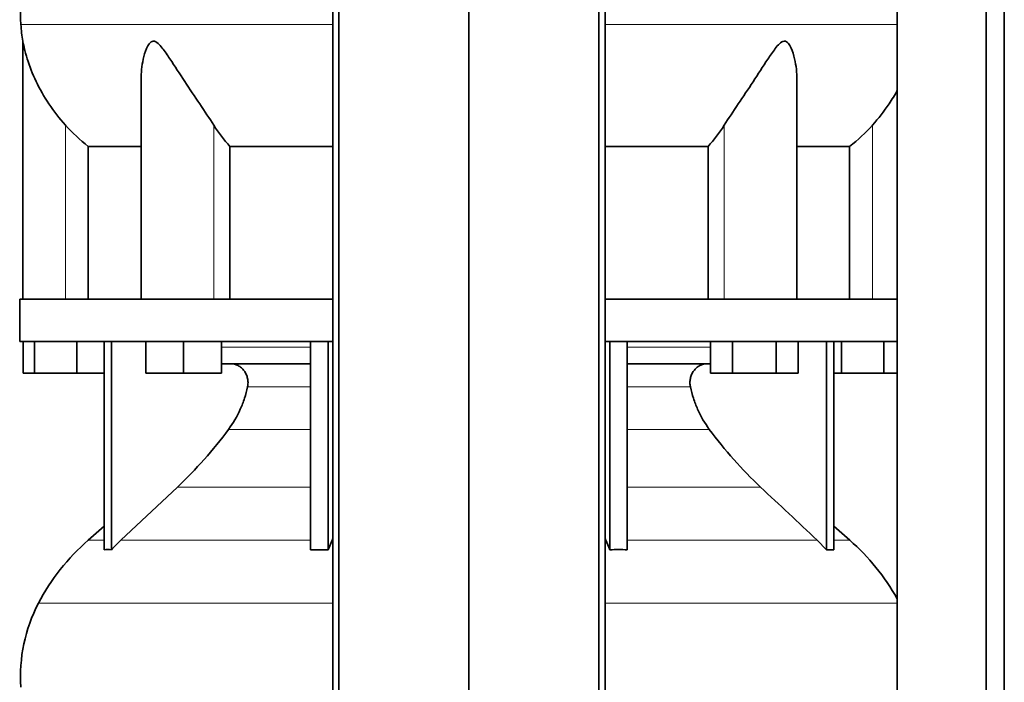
# Model space of a CAD drawing. Header units: millimetres. Extents: x 348 to 1239, y -1878 to 1712.
# Tile 14 of 28: x 355 to 668, y 135 to 345. Entities that reach past the tile are written whole.
import ezdxf

# ---------------------------------------------------------------- set-up
doc = ezdxf.new("R2010")
doc.units = ezdxf.units.MM
doc.layers.add('MID_344-4', color=7, linetype='Continuous')
doc.layers.add('VSI344_DIFFUSORE', color=7, linetype='Continuous')

# ---------------------------------------------------------------- blocks, each defined once
blk = doc.blocks.new('SE')
at = {"layer": 'MID_344-4', "color": 7, "linetype": 'Continuous', "lineweight": 35}
for p, q in [((454.51, 919.23), (454.51, 47.23)), ((456.48, 47.23), (456.48, 919.23)), ((497.72, 47.23), (497.72, 919.23)), ((538.95, 47.23), (538.95, 919.23)), ((540.92, 919.23), (540.92, 47.23)), ((633.58, 919.23), (633.58, 47.23)), ((661.72, 47.23), (661.72, 919.23)), ((667.51, 47.23), (667.51, 919.23)), ((633.51, 344.55), (633.51, 256.23)), ((633.51, 242.73), (633.51, 138.79))]:
    blk.add_line(p, q, dxfattribs=at)
at = {"layer": 'VSI344_DIFFUSORE', "color": 4, "linetype": 'Continuous', "lineweight": 9}
for p, q in [((355.58, 343.24), (454.51, 343.24)), ((540.92, 343.24), (633.51, 343.24)), ((369.72, 256.23), (369.72, 311.34)), ((416.75, 256.23), (416.75, 311.34)), ((578.68, 256.23), (578.68, 311.34)), ((625.72, 256.23), (625.72, 311.34)), ((419.21, 240.95), (447.49, 240.95)), ((547.94, 240.95), (574.37, 240.95)), ((447.49, 228.4), (427.49, 228.4)), ((567.94, 228.4), (547.94, 228.4)), ((421.48, 214.93), (447.49, 214.93)), ((547.94, 214.93), (573.95, 214.93)), ((405.22, 196.64), (447.49, 196.64)), ((547.94, 196.64), (590.21, 196.64)), ((382.01, 179.78), (376.92, 179.78)), ((387.3, 179.78), (447.49, 179.78)), ((454.28, 179.78), (454.51, 179.78)), ((540.92, 179.78), (541.15, 179.78)), ((608.13, 179.78), (547.94, 179.78)), ((618.51, 179.78), (613.42, 179.78)), ((454.51, 159.79), (361.14, 159.79)), ((633.51, 159.79), (540.92, 159.79))]:
    blk.add_line(p, q, dxfattribs=at)
at = {"layer": 'VSI344_DIFFUSORE', "color": 7, "linetype": 'Continuous', "lineweight": 35}
for p, q in [((356.22, 337.92), (356.22, 256.23)), ((393.71, 325.73), (393.71, 256.23)), ((601.72, 256.23), (601.72, 325.75)), ((376.97, 304.61), (393.71, 304.61)), ((376.97, 256.23), (376.97, 304.61)), ((421.88, 304.61), (454.51, 304.61)), ((421.88, 256.23), (421.88, 304.61)), ((540.92, 304.61), (573.55, 304.61)), ((573.55, 304.61), (573.55, 256.23)), ((601.72, 304.61), (618.46, 304.61)), ((618.46, 304.61), (618.46, 256.23)), ((454.51, 256.23), (355.22, 256.23)), ((355.22, 256.23), (355.22, 242.73)), ((633.57, 256.23), (540.92, 256.23)), ((633.57, 256.23), (633.57, 242.73)), ((454.51, 242.73), (355.22, 242.73)), ((356.33, 232.73), (356.33, 242.73)), ((359.92, 232.73), (359.92, 242.73)), ((373.3, 232.73), (373.3, 242.73)), ((382.01, 176.77), (382.01, 242.73)), ((384.3, 176.77), (384.3, 242.73)), ((395.21, 232.73), (395.21, 242.73)), ((407.21, 232.73), (407.21, 242.73)), ((419.21, 232.73), (419.21, 242.73)), ((447.49, 176.77), (447.49, 242.73)), ((453.03, 176.77), (453.03, 242.73)), ((633.57, 242.73), (540.92, 242.73)), ((542.4, 176.77), (542.4, 242.73)), ((547.94, 176.77), (547.94, 242.73)), ((574.37, 232.73), (574.37, 242.73)), ((581.3, 232.73), (581.3, 242.73)), ((595.15, 232.73), (595.15, 242.73)), ((602.08, 232.73), (602.08, 242.73)), ((611.13, 176.77), (611.13, 242.73)), ((613.42, 176.77), (613.42, 242.73)), ((615.92, 232.73), (615.92, 242.73)), ((629.3, 232.73), (629.3, 242.73)), ((447.49, 235.73), (419.21, 235.73)), ((574.37, 235.73), (547.94, 235.73)), ((359.92, 232.73), (356.33, 232.73)), ((373.3, 232.73), (359.92, 232.73)), ((382.01, 232.73), (373.3, 232.73)), ((407.21, 232.73), (395.21, 232.73)), ((419.21, 232.73), (407.21, 232.73)), ((581.3, 232.73), (574.37, 232.73)), ((595.15, 232.73), (581.3, 232.73)), ((602.08, 232.73), (595.15, 232.73)), ((615.92, 232.73), (613.42, 232.73)), ((629.3, 232.73), (615.92, 232.73)), ((633.51, 232.73), (629.3, 232.73)), ((405.22, 196.64), (387.3, 179.78)), ((382.01, 184.2), (376.92, 179.78)), ((618.51, 179.78), (613.42, 184.2)), ((453.03, 176.77), (454.28, 179.78)), ((608.13, 179.78), (611.13, 176.77)), ((447.49, 176.77), (453.03, 176.77)), ((611.13, 176.77), (613.42, 176.77))]:
    blk.add_line(p, q, dxfattribs=at)
for centre, radius, start, end in [((405.39, 346.67), 49.92, 152.418, 183.9452), ((408.96, 346.92), 53.5, 183.9452, 189.6895), ((421.89, 128.06), 68.53, 131, 152.418), ((573.54, 128.06), 68.53, 28.9585, 49), ((405.39, 136.67), 49.92, 152.418, 183.9452)]:
    blk.add_arc(centre, radius, start, end, dxfattribs=at)
for points, knots in [([(369.72, 311.34), (367.78, 313.5), (366.04, 315.75), (362.92, 320.41), (361.56, 322.8), (359.28, 327.57), (358.34, 329.98), (357.24, 333.54), (356.92, 334.71), (356.55, 336.31), (356.44, 336.82), (356.27, 337.64), (356.22, 337.95), (356.22, 337.95)], [0, 0, 0, 0, 0.125, 0.125, 0.25, 0.25, 0.375, 0.375, 0.4375, 0.4375, 0.46875, 0.46875, 0.4987011, 0.4987011, 0.4987011, 0.4987011]), ([(416.75, 311.34), (415.38, 313.5), (413.87, 315.75), (410.73, 320.41), (409.13, 322.8), (405.99, 327.57), (404.44, 329.98), (402.08, 333.54), (401.29, 334.71), (400.03, 336.31), (399.6, 336.82), (398.64, 337.66), (398.1, 337.97), (397.09, 337.92), (396.65, 337.57), (395.97, 336.71), (395.7, 336.19), (394.99, 334.58), (394.66, 333.41), (393.93, 330.11), (393.7, 327.91), (393.71, 325.73)], [0, 0, 0, 0, 0.125, 0.125, 0.25, 0.25, 0.375, 0.375, 0.4375, 0.4375, 0.46875, 0.46875, 0.5, 0.5, 0.53125, 0.53125, 0.5625, 0.5625, 0.625, 0.625, 0.7389823, 0.7389823, 0.7389823, 0.7389823]), ([(601.73, 325.74), (601.73, 327.94), (601.5, 330.17), (600.74, 333.54), (600.4, 334.71), (599.67, 336.31), (599.39, 336.82), (598.68, 337.66), (598.22, 337.97), (597.19, 337.92), (596.66, 337.57), (595.73, 336.71), (595.3, 336.19), (594.05, 334.58), (593.27, 333.41), (590.94, 329.9), (589.39, 327.48), (586.25, 322.71), (584.67, 320.37), (581.58, 315.77), (580.04, 313.49), (578.68, 311.34)], [0.2596572, 0.2596572, 0.2596572, 0.2596572, 0.375, 0.375, 0.4375, 0.4375, 0.46875, 0.46875, 0.5, 0.5, 0.53125, 0.53125, 0.5625, 0.5625, 0.625, 0.625, 0.75, 0.75, 0.875, 0.875, 1, 1, 1, 1]), ([(633.57, 322.39), (632.78, 320.93), (631.9, 319.5), (629.41, 315.77), (627.64, 313.49), (625.72, 311.34)], [0.7976887, 0.7976887, 0.7976887, 0.7976887, 0.875, 0.875, 1, 1, 1, 1]), ([(427.49, 228.4), (427.58, 228.84), (427.63, 229.29), (427.63, 230.18), (427.58, 230.63), (427.44, 231.29), (427.39, 231.51), (427.25, 231.93), (427.17, 232.14), (426.9, 232.75), (426.68, 233.13), (426.29, 233.65), (426.15, 233.82), (425.85, 234.14), (425.7, 234.29), (425.38, 234.57), (425.21, 234.7), (424.86, 234.93), (424.67, 235.04), (424.11, 235.34), (423.72, 235.48), (423.12, 235.63), (422.91, 235.67), (422.5, 235.72), (422.29, 235.73), (422.08, 235.73)], [0, 0, 0, 0, 0.125, 0.125, 0.25, 0.25, 0.3125, 0.3125, 0.375, 0.375, 0.5, 0.5, 0.5625, 0.5625, 0.625, 0.625, 0.6875, 0.6875, 0.75, 0.75, 0.875, 0.875, 0.9375, 0.9375, 1, 1, 1, 1]), ([(567.94, 228.4), (567.85, 228.84), (567.8, 229.29), (567.8, 230.18), (567.85, 230.63), (567.99, 231.29), (568.04, 231.51), (568.18, 231.93), (568.26, 232.14), (568.53, 232.75), (568.75, 233.13), (569.14, 233.65), (569.28, 233.82), (569.58, 234.14), (569.73, 234.29), (570.05, 234.57), (570.22, 234.7), (570.57, 234.93), (570.76, 235.04), (571.32, 235.34), (571.71, 235.48), (572.31, 235.63), (572.52, 235.67), (572.93, 235.72), (573.14, 235.73), (573.35, 235.73)], [0, 0, 0, 0, 0.125, 0.125, 0.25, 0.25, 0.3125, 0.3125, 0.375, 0.375, 0.5, 0.5, 0.5625, 0.5625, 0.625, 0.625, 0.6875, 0.6875, 0.75, 0.75, 0.875, 0.875, 0.9375, 0.9375, 1, 1, 1, 1]), ([(421.48, 214.93), (422.93, 216.89), (424.17, 219.01), (425.7, 222.44), (426.15, 223.61), (426.91, 225.97), (427.23, 227.18), (427.49, 228.4)], [0, 0, 0, 0, 0.5, 0.5, 0.75, 0.75, 1, 1, 1, 1]), ([(573.95, 214.93), (572.5, 216.89), (571.26, 219.01), (569.73, 222.44), (569.28, 223.61), (568.52, 225.97), (568.2, 227.18), (567.94, 228.4)], [0, 0, 0, 0, 0.5, 0.5, 0.75, 0.75, 1, 1, 1, 1]), ([(405.22, 196.64), (408.16, 199.4), (411, 202.32), (416.46, 208.46), (419.04, 211.64), (421.48, 214.93)], [0, 0, 0, 0, 0.5, 0.5, 1, 1, 1, 1]), ([(590.21, 196.64), (587.27, 199.4), (584.43, 202.32), (578.98, 208.46), (576.39, 211.64), (573.95, 214.93)], [0, 0, 0, 0, 0.5, 0.5, 1, 1, 1, 1])]:
    blk.add_open_spline(points, degree=3, knots=knots, dxfattribs=at)
for points in [[(376.97, 304.61), (374.34, 306.63), (371.92, 308.87), (369.72, 311.34)], [(421.88, 304.61), (420.02, 306.63), (418.31, 308.87), (416.75, 311.34)], [(578.68, 311.34), (577.12, 308.87), (575.41, 306.63), (573.55, 304.61)], [(625.72, 311.34), (623.51, 308.87), (621.09, 306.63), (618.46, 304.61)], [(590.21, 196.64), (596.18, 191.02), (602.16, 185.4), (608.13, 179.78)], [(387.3, 179.78), (386.27, 178.82), (385.27, 177.81), (384.3, 176.77)], [(454.28, 179.78), (454.35, 179.96), (454.43, 180.13), (454.51, 180.31)], [(541.15, 179.78), (541.08, 179.96), (541, 180.13), (540.92, 180.31)], [(542.4, 176.77), (542, 177.81), (541.58, 178.82), (541.15, 179.78)], [(384.3, 176.77), (383.54, 176.82), (382.77, 176.82), (382.01, 176.77)], [(547.94, 176.77), (546.1, 176.82), (544.24, 176.82), (542.4, 176.77)], [(633.51, 138.8), (633.52, 136.6), (633.52, 135.32), (633.51, 134.96)]]:
    blk.add_open_spline(points, degree=3, dxfattribs=at)

msp = doc.modelspace()

# ---------------------------------------------------------------- block references
msp.add_blockref('SE', (0, 0))

doc.saveas('drawing.dxf')
